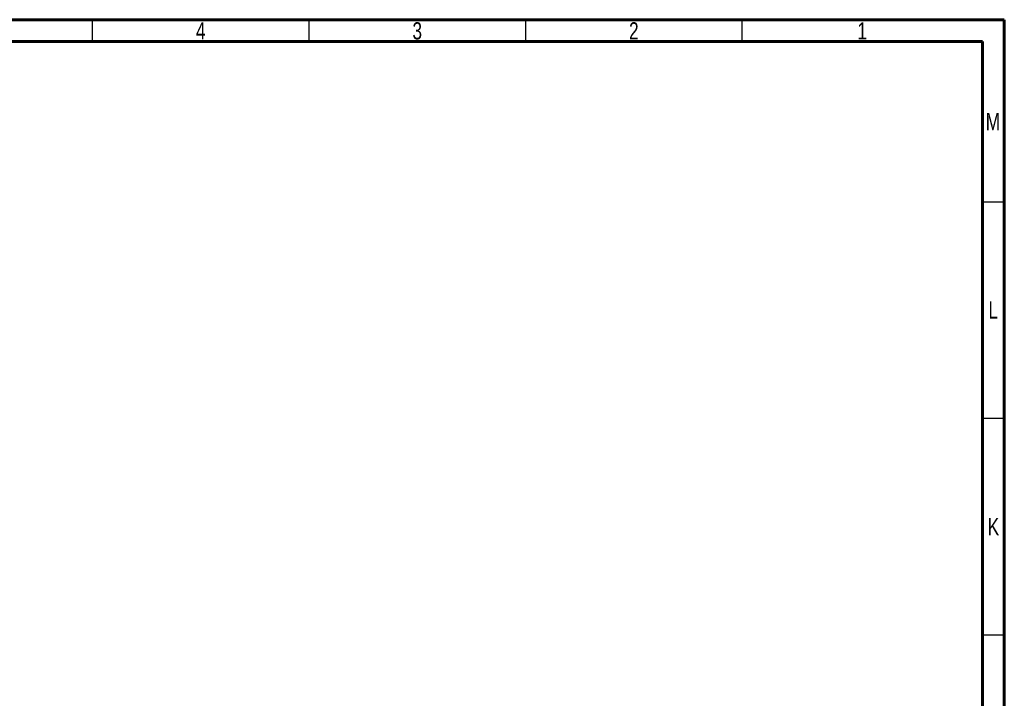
# Model space of a CAD drawing. Header units: millimetres. Extents: x 15 to 836, y 5 to 589.
# Tile 24 of 24: x 609 to 836, y 432 to 589. Entities that reach past the tile are written whole.
import ezdxf

# ---------------------------------------------------------------- set-up
doc = ezdxf.new("R2010")
doc.units = ezdxf.units.MM
doc.styles.add('SLDTEXTSTYLE0', font='TXT', dxfattribs={"width": 0.75})

msp = doc.modelspace()

# ---------------------------------------------------------------- linework, layer by layer
at = {"color": 7, "linetype": 'Continuous', "lineweight": 60}
for p, q in [((15, 589), (836, 589)), ((836, 589), (836, 5)), ((20, 584), (831, 584)), ((831, 584), (831, 10))]:
    msp.add_line(p, q, dxfattribs=at)
at = {"color": 7, "linetype": 'Continuous', "lineweight": 30}
for p, q in [((625.5, 584), (625.5, 589)), ((675.5, 584), (675.5, 589)), ((725.5, 584), (725.5, 589)), ((775.5, 584), (775.5, 589)), ((831, 547), (836, 547)), ((831, 497), (836, 497)), ((831, 447), (836, 447))]:
    msp.add_line(p, q, dxfattribs=at)

# ---------------------------------------------------------------- texts
at = {"color": 7, "linetype": 'Continuous', "lineweight": 0, "char_height": 3.97, "attachment_point": 2, "style": 'SLDTEXTSTYLE0'}
for s, insert in [('4', (650.46, 588.42)), ('3', (700.46, 588.42)), ('2', (750.46, 588.42)), ('1', (803.21, 588.42)), ('M', (833.36, 567.47)), ('L', (833.45, 523.97)), ('K', (833.49, 473.97))]:
    msp.add_mtext(s, dxfattribs=dict(at, insert=insert))

doc.saveas('drawing.dxf')
